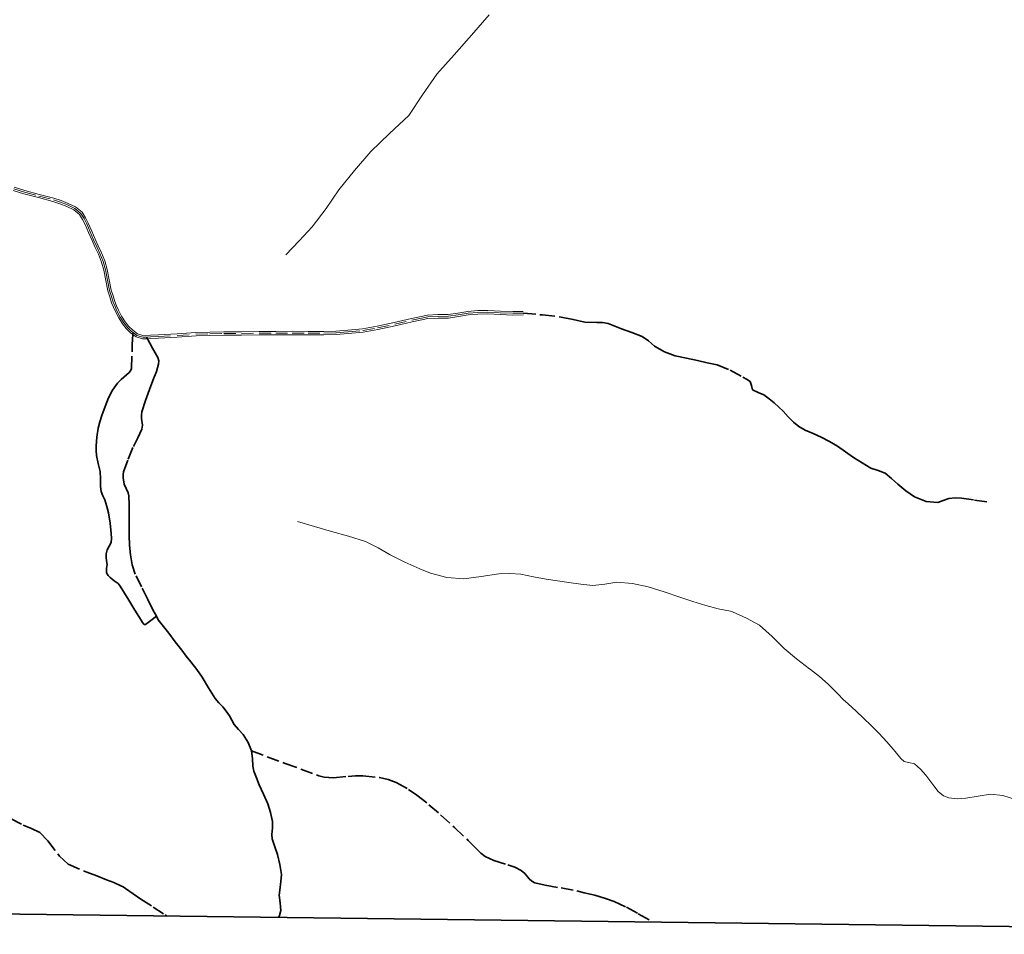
# Model space of a CAD drawing. Header units: metres. Extents: x 407555 to 411072, y 4571682 to 4574038.
# Tile 36 of 67: x 410366 to 410782, y 4571682 to 4572068. Entities that reach past the tile are written whole.
import ezdxf

# ---------------------------------------------------------------- set-up
doc = ezdxf.new("R2010")
doc.units = ezdxf.units.M
doc.header["$MEASUREMENT"] = 0
doc.linetypes.add('bt5mv20_nopinta', pattern=[10, 5, -5])
doc.linetypes.add('bt5mv20_tlin1', pattern=[7, 5.25, -1.75])
for name, color, linetype, lineweight in [('FLU01_LN', 7, 'Continuous', 15), ('VIA16_LN', 7, 'Continuous', 15), ('VIA19_LN', 7, 'Continuous', 15), ('VIA21_LN', 7, 'Continuous', 15), ('VIA23_LN', 7, 'Continuous', 15), ('VIR01_LN', 7, 'Continuous', 15)]:
    doc.layers.add(name, color=color, linetype=linetype, lineweight=lineweight)

msp = doc.modelspace()

# ---------------------------------------------------------------- linework, layer by layer
at = {"layer": 'FLU01_LN', "color": 150, "linetype": 'Continuous', "lineweight": 15}
for points in [[(410478.46, 4571968.64, 449.05), (410484, 4571974.56, 443.96), (410489.53, 4571980.47, 438.86), (410495.4, 4571988.17, 432.75), (410500.87, 4571996.09, 426.6), (410507.47, 4572004.32, 419.34), (410514.26, 4572012.29, 411.98), (410522.26, 4572019.86, 404.67), (410530.32, 4572027.56, 397.49), (410536.18, 4572036.24, 390.88), (410542.2, 4572045.01, 384.35), (410549.54, 4572053.16, 377.75), (410556.88, 4572061.4, 371.28), (410564.26, 4572069.99, 364.97)], [(410483.39, 4571856.07, 439.77), (410490.55, 4571853.99, 437.33), (410497.7, 4571851.91, 434.88), (410504.89, 4571849.83, 432.5), (410512.05, 4571847.6, 430.23), (410517.37, 4571844.97, 428.63), (410522.54, 4571841.93, 427.08), (410528.74, 4571838.88, 425.04), (410534.97, 4571836.03, 422.74), (410539.52, 4571834.26, 420.76), (410546.46, 4571832.47, 417.43), (410553.57, 4571831.82, 414.37), (410560.95, 4571832.78, 411.71), (410568.4, 4571833.91, 409.08), (410573.01, 4571834.06, 407.46), (410577.68, 4571833.77, 405.89), (410583, 4571832.71, 404.83), (410588.33, 4571831.66, 403.98), (410593.16, 4571830.99, 402.8), (410597.99, 4571830.34, 401.63), (410603.02, 4571829.68, 400.46), (410608.06, 4571829.07, 399.29), (410613.13, 4571829.68, 398.15), (410618.2, 4571830.48, 397.07), (410624.79, 4571829.95, 395.9), (410631.38, 4571828.53, 394.9), (410638.18, 4571826.35, 394.08), (410644.86, 4571824.18, 393.21), (410650.34, 4571822.36, 391.74), (410655.84, 4571820.56, 390.1), (410661, 4571819.25, 388.85), (410666.25, 4571818.19, 388.21), (410666.67, 4571818.12, 388.21), (410667.08, 4571817.94, 388.21), (410672.92, 4571815.29, 387.41), (410678.46, 4571812.28, 386.02), (410683.82, 4571807.58, 384.68), (410688.91, 4571802.48, 383.34), (410694.07, 4571798.03, 382.12), (410699.53, 4571793.9, 380.94), (410699.8, 4571793.79, 380.9), (410700.04, 4571793.64, 380.88), (410703.77, 4571790.56, 379.14), (410707.39, 4571787.35, 377.05), (410711.69, 4571783.1, 375.84), (410713.81, 4571780.96, 375.16), (410715.84, 4571779.04, 373.87), (410719.2, 4571776.01, 370.7), (410722.39, 4571773.01, 367.45), (410725.61, 4571769.9, 364.13), (410728.84, 4571766.74, 360.84), (410732.27, 4571762.97, 357.98), (410735.74, 4571758.99, 355.43), (410738.13, 4571755.94, 352.68), (410739.54, 4571754.76, 351.46), (410741.4, 4571754.28, 350.95), (410741.45, 4571754.28, 350.95), (410741.47, 4571754.28, 350.95), (410743.85, 4571753.74, 350.19), (410746.37, 4571751.54, 347.26), (410748.61, 4571748.96, 344.23), (410752.08, 4571744.4, 340.41), (410753.86, 4571742.1, 338.5), (410756.12, 4571740.28, 336.6), (410758.35, 4571739.4, 335.04), (410761.91, 4571739.02, 332.71), (410765.6, 4571739.19, 330.43), (410770.75, 4571740.16, 327.53), (410775.93, 4571740.93, 324.84), (410781.24, 4571740.34, 322.17), (410786.55, 4571738.68, 319.72)]]:
    msp.add_polyline3d(points, dxfattribs=at)
at = {"layer": 'VIA16_LN', "color": 42, "linetype": 'bt5mv20_nopinta', "lineweight": 15}
msp.add_polyline3d([(410363.56, 4571996.58, 469.72), (410368.03, 4571995.17, 469.79), (410374.13, 4571993.51, 469.78), (410380.26, 4571991.93, 469.61), (410383.3, 4571990.94, 469.41), (410386.29, 4571989.74, 469.2), (410389.29, 4571988.28, 469.09), (410391.88, 4571986.16, 468.99), (410393.26, 4571984, 468.85), (410394.37, 4571981.72, 468.69), (410395.81, 4571978.34, 468.55), (410397.25, 4571974.96, 468.43), (410398.58, 4571972.1, 468.27), (410399.92, 4571969.25, 468.06), (410401.27, 4571965.84, 467.77), (410402.33, 4571962.33, 467.48), (410403.13, 4571957.95, 467.29), (410404.03, 4571953.6, 467.06), (410404.78, 4571951.13, 466.81), (410405.53, 4571948.65, 466.55), (410406.33, 4571946.83, 466.48), (410407.13, 4571945.01, 466.29), (410408.48, 4571942.41, 465.93), (410410.03, 4571939.91, 465.53), (410411.52, 4571938.03, 465.16), (410413.29, 4571936.33, 464.79), (410413.94, 4571935.84, 464.67), (410415.52, 4571934.66, 464.38), (410418.01, 4571933.88, 463.97), (410419.65, 4571933.94, 463.72), (410421.33, 4571934, 463.46), (410424.65, 4571934.17, 462.95), (410432.56, 4571934.67, 461.75), (410440.47, 4571935.13, 460.56), (410446.38, 4571935.32, 459.89), (410452.29, 4571935.4, 459.24), (410459.73, 4571935.49, 458.16), (410467.17, 4571935.57, 457.03), (410474.14, 4571935.62, 456.08), (410481.12, 4571935.65, 455.15), (410487.82, 4571935.61, 454.24), (410494.53, 4571935.55, 453.37), (410499.62, 4571935.71, 452.92), (410504.71, 4571936.11, 452.49), (410510.93, 4571936.78, 451.96), (410517.11, 4571937.79, 451.43), (410524.39, 4571939.4, 450.9), (410531.66, 4571941.03, 450.46), (410534.98, 4571941.76, 450.3), (410538.32, 4571942.47, 450.14), (410542.69, 4571942.69, 449.82), (410547.08, 4571942.71, 449.5), (410551.21, 4571943.31, 449.3), (410555.35, 4571944.01, 449.14), (410559.51, 4571944.39, 448.91), (410563.67, 4571944.44, 448.69), (410568.97, 4571944.16, 448.47), (410574.28, 4571943.97, 448.26), (410578.73, 4571944.05, 448.07)], dxfattribs=at)
at = {"layer": 'VIA19_LN', "color": 7, "linetype": 'Continuous', "lineweight": 15}
for points in [[(410363.78, 4571997.26, 469.72), (410368.23, 4571995.86, 469.79), (410374.31, 4571994.2, 469.78), (410380.46, 4571992.62, 469.61), (410383.55, 4571991.61, 469.41), (410386.58, 4571990.4, 469.2), (410389.68, 4571988.89, 469.09), (410392.42, 4571986.64, 468.99), (410393.89, 4571984.35, 468.85), (410395.02, 4571982.02, 468.69), (410396.47, 4571978.62, 468.55), (410397.91, 4571975.25, 468.43), (410399.22, 4571972.41, 468.27), (410400.58, 4571969.54, 468.06), (410401.95, 4571966.08, 467.77), (410403.03, 4571962.5, 467.48), (410403.84, 4571958.09, 467.29), (410404.73, 4571953.78, 467.06), (410405.47, 4571951.33, 466.81), (410406.19, 4571948.94, 466.55), (410406.99, 4571947.12, 466.48), (410407.78, 4571945.32, 466.29), (410409.1, 4571942.76, 465.93), (410410.62, 4571940.32, 465.53), (410412.05, 4571938.51, 465.16), (410413.75, 4571936.88, 464.79), (410415.85, 4571935.31, 464.38), (410418.11, 4571934.6, 463.97), (410421.3, 4571934.71, 463.46), (410424.61, 4571934.89, 462.95), (410432.52, 4571935.38, 461.75), (410440.44, 4571935.85, 460.56), (410446.36, 4571936.04, 459.89), (410452.28, 4571936.12, 459.24), (410459.72, 4571936.2, 458.16), (410467.16, 4571936.29, 457.03), (410474.14, 4571936.34, 456.08), (410481.12, 4571936.37, 455.15), (410487.83, 4571936.32, 454.24), (410494.52, 4571936.27, 453.37), (410499.58, 4571936.42, 452.92), (410504.64, 4571936.82, 452.49), (410510.84, 4571937.49, 451.96), (410516.97, 4571938.49, 451.43), (410524.23, 4571940.1, 450.9), (410531.5, 4571941.73, 450.46), (410534.83, 4571942.46, 450.3), (410538.23, 4571943.18, 450.14), (410542.67, 4571943.41, 449.82), (410547.03, 4571943.43, 449.5), (410551.1, 4571944.02, 449.3), (410555.26, 4571944.72, 449.14), (410559.47, 4571945.1, 448.91), (410563.68, 4571945.16, 448.69), (410569.01, 4571944.87, 448.47), (410574.29, 4571944.69, 448.26), (410578.71, 4571944.76, 448.07)], [(410363.35, 4571995.89, 469.72), (410367.83, 4571994.48, 469.79), (410373.95, 4571992.81, 469.78), (410380.06, 4571991.24, 469.61), (410383.06, 4571990.26, 469.41), (410386, 4571989.08, 469.2), (410388.9, 4571987.68, 469.09), (410391.34, 4571985.68, 468.99), (410392.63, 4571983.65, 468.85), (410393.72, 4571981.42, 468.69), (410395.15, 4571978.06, 468.55), (410396.59, 4571974.67, 468.43), (410397.93, 4571971.8, 468.27), (410399.26, 4571968.96, 468.06), (410400.6, 4571965.61, 467.77), (410401.63, 4571962.16, 467.48), (410402.43, 4571957.81, 467.29), (410403.33, 4571953.42, 467.06), (410404.09, 4571950.92, 466.81), (410404.87, 4571948.36, 466.55), (410405.67, 4571946.54, 466.48), (410406.48, 4571944.7, 466.29), (410407.86, 4571942.06, 465.93), (410409.44, 4571939.5, 465.53), (410410.99, 4571937.55, 465.16), (410412.83, 4571935.78, 464.79), (410413.88, 4571934.99, 464.61), (410415.19, 4571934.01, 464.38), (410417.91, 4571933.16, 463.97), (410420.04, 4571933.23, 463.66), (410421.36, 4571933.28, 463.46), (410424.69, 4571933.45, 462.95), (410432.6, 4571933.95, 461.75), (410440.5, 4571934.41, 460.56), (410446.39, 4571934.61, 459.89), (410452.3, 4571934.68, 459.24), (410459.74, 4571934.77, 458.16), (410467.18, 4571934.85, 457.03), (410474.15, 4571934.91, 456.08), (410481.12, 4571934.93, 455.15), (410487.82, 4571934.89, 454.24), (410494.54, 4571934.83, 453.37), (410499.66, 4571934.99, 452.92), (410504.78, 4571935.4, 452.49), (410511.03, 4571936.07, 451.96), (410517.25, 4571937.09, 451.43), (410524.54, 4571938.7, 450.9), (410531.82, 4571940.33, 450.46), (410535.14, 4571941.06, 450.3), (410538.41, 4571941.76, 450.14), (410542.71, 4571941.97, 449.82), (410547.13, 4571941.99, 449.5), (410551.33, 4571942.61, 449.3), (410555.44, 4571943.3, 449.14), (410559.54, 4571943.67, 448.91), (410563.66, 4571943.72, 448.69), (410568.94, 4571943.44, 448.47), (410574.27, 4571943.25, 448.26), (410578.74, 4571943.33, 448.07)]]:
    msp.add_polyline3d(points, dxfattribs=at)
at = {"layer": 'VIA21_LN', "color": 2, "linetype": 'bt5mv20_tlin1', "lineweight": 35}
for points in [[(410578.73, 4571944.05, 448.07), (410586.83, 4571943.29, 447.62), (410594.64, 4571942.41, 447.09), (410599.69, 4571941.37, 446.48), (410604.7, 4571940.18, 445.68), (410609.68, 4571940.14, 444.98), (410612.16, 4571940.16, 444.62), (410614.56, 4571939.69, 444.24), (410617.39, 4571938.6, 443.65), (410620.2, 4571937.49, 443.03), (410624.54, 4571935.86, 442.2), (410628.88, 4571934.22, 441.4), (410631.53, 4571932.31, 440.85), (410634.09, 4571930.16, 440.31), (410638.35, 4571927.78, 439.42), (410642.89, 4571926.09, 438.54), (410647.57, 4571925.03, 437.86), (410652.26, 4571923.99, 437.21), (410656.39, 4571923.08, 436.54), (410660.51, 4571922.16, 435.78), (410666.08, 4571919.94, 434.54), (410671.41, 4571917.04, 433.26), (410672.98, 4571916.19, 432.88), (410674.47, 4571915.24, 432.49), (410675, 4571913.44, 432.03), (410675.52, 4571911.64, 431.51), (410677.86, 4571910.58, 430.64), (410680.2, 4571909.52, 429.78), (410682.46, 4571907.89, 429.11), (410684.67, 4571906.14, 428.56), (410686.6, 4571904.41, 428.15), (410688.48, 4571902.63, 427.74), (410690.59, 4571900.29, 426.98), (410692.74, 4571897.97, 426.29), (410695.09, 4571896.14, 425.98), (410697.69, 4571894.65, 425.8), (410701.1, 4571893.16, 425.64), (410704.49, 4571891.66, 425.47), (410707.97, 4571889.82, 425.3), (410711.35, 4571887.82, 425.12), (410714.77, 4571885.47, 424.66), (410718.16, 4571883.09, 424.21), (410721.74, 4571880.78, 424.11), (410725.39, 4571878.57, 424.13), (410728.5, 4571877.6, 424.2), (410731.53, 4571876.52, 424.27), (410734.2, 4571874.22, 424.27), (410736.8, 4571871.83, 424.18), (410740.23, 4571869.08, 423.92), (410743.95, 4571866.49, 423.64), (410748.79, 4571864.51, 423.38), (410753.74, 4571864.12, 423.18), (410756.04, 4571864.94, 423.25), (410758.38, 4571865.8, 423.5), (410761.02, 4571866.03, 423.99), (410763.67, 4571865.93, 424.37), (410769.21, 4571865.11, 424.52), (410774.75, 4571864.28, 424.66)], [(410423.76, 4571816.09, 459.21), (410421.44, 4571814.33, 459.37), (410419.13, 4571812.58, 459.53), (410418.63, 4571812.55, 459.54), (410417.93, 4571813.39, 459.52), (410417.33, 4571814.43, 459.53), (410414.66, 4571818.61, 459.89), (410412.07, 4571822.8, 460.26), (410410.28, 4571825.81, 460.47), (410408.46, 4571828.81, 460.66), (410407.58, 4571829.83, 460.7), (410405.93, 4571831.07, 460.71), (410404.29, 4571832.37, 460.74), (410403.39, 4571833.31, 460.83), (410402.75, 4571834.41, 460.93), (410402.77, 4571836.17, 460.95), (410402.99, 4571837.94, 460.97), (410402.74, 4571839.41, 461.08), (410402.52, 4571840.88, 461.18), (410402.6, 4571842.46, 461.18), (410402.93, 4571844.04, 461.18), (410403.85, 4571845.61, 461.23), (410404.68, 4571847.18, 461.28), (410404.83, 4571849.09, 461.3), (410404.74, 4571851, 461.33), (410404.29, 4571855.38, 461.65), (410403.55, 4571859.74, 462.03), (410402.82, 4571862.47, 462.15), (410401.96, 4571865.16, 462.29), (410401.2, 4571866.97, 462.49), (410400.49, 4571868.79, 462.7), (410400.16, 4571870.87, 462.84), (410400.16, 4571874.07, 463.04), (410400, 4571877.23, 463.26), (410399.16, 4571880.58, 463.55), (410398.41, 4571883.96, 463.84), (410398.28, 4571886.01, 464.04), (410398.33, 4571888.07, 464.22), (410398.63, 4571891.75, 464.28), (410399.22, 4571895.43, 464.24), (410399.91, 4571898.13, 464.28), (410400.74, 4571900.78, 464.35), (410402.09, 4571904.57, 464.64), (410403.61, 4571908.3, 464.94), (410405.23, 4571911.52, 464.94), (410407.29, 4571914.5, 464.94), (410408.96, 4571916.02, 464.94), (410412.25, 4571918.94, 465), (410412.88, 4571919.76, 464.99), (410413.26, 4571920.7, 464.99), (410413.59, 4571930.81, 464.81), (410413.88, 4571934.99, 464.61)], [(410423.76, 4571816.09, 459.21), (410422.27, 4571818.82, 459.41), (410420.11, 4571823.18, 459.69), (410417.45, 4571828.44, 459.95), (410414.87, 4571833.78, 460.14), (410413.53, 4571837.78, 460.21), (410412.83, 4571841.93, 460.28), (410412.4, 4571846.04, 460.62), (410412.21, 4571850.17, 460.97), (410412.23, 4571854.76, 461.08), (410412.27, 4571859.35, 461.2), (410412.23, 4571863.16, 461.38), (410412.07, 4571866.96, 461.59), (410411.79, 4571868.23, 461.68), (410410.94, 4571870.05, 461.83), (410410.21, 4571871.9, 462), (410409.75, 4571874.49, 462.36), (410409.72, 4571875.8, 462.54), (410409.94, 4571877.07, 462.66), (410411.84, 4571882.43, 462.79), (410414.07, 4571887.69, 462.74), (410415.88, 4571891.33, 462.65), (410417.6, 4571895, 462.59), (410417.87, 4571896.8, 462.62), (410417.54, 4571899.63, 462.69), (410417.44, 4571901.03, 462.72), (410417.64, 4571902.39, 462.74), (410419.17, 4571907.14, 462.76), (410420.83, 4571911.85, 462.77), (410422.3, 4571915.65, 462.8), (410423.77, 4571919.44, 462.86), (410424.67, 4571922.45, 463.12), (410424.75, 4571923.97, 463.29), (410424.34, 4571925.37, 463.39), (410422.19, 4571929.3, 463.52), (410420.04, 4571933.23, 463.66)], [(410463.97, 4571759.17, 453.57), (410462.48, 4571762.8, 453.73), (410460.41, 4571766.16, 453.91), (410458.47, 4571768.28, 454.22), (410456.6, 4571770.4, 454.51), (410455.64, 4571772.2, 454.55), (410454.65, 4571774, 454.57), (410453.28, 4571775.92, 454.58), (410451.83, 4571777.78, 454.59), (410450.18, 4571779.57, 454.93), (410448.57, 4571781.39, 455.36), (410445.83, 4571785.83, 455.59), (410443.14, 4571790.28, 455.84), (410440.78, 4571793.55, 456.36), (410438.35, 4571796.78, 456.88), (410436.41, 4571799.23, 457.05), (410434.47, 4571801.68, 457.22), (410431.76, 4571805.31, 457.93), (410429.08, 4571808.95, 458.59), (410426.76, 4571811.73, 458.86), (410424.58, 4571814.59, 459.1), (410423.76, 4571816.09, 459.21)], [(410463.97, 4571759.17, 453.57), (410478.18, 4571753.95, 452.88), (410492.4, 4571748.73, 452.18), (410494.61, 4571748.14, 452.04), (410498.6, 4571747.89, 451.66), (410504.75, 4571748.45, 450.91), (410507.84, 4571748.7, 450.52), (410510.88, 4571748.64, 450.14), (410518.04, 4571747.91, 449.24), (410521.57, 4571747.16, 448.8), (410525.02, 4571745.84, 448.41), (410530.21, 4571742.93, 447.86), (410533.8, 4571740.47, 447.46), (410538.87, 4571736.47, 446.87), (410543.78, 4571732.19, 446.28), (410549.68, 4571726.85, 445.54), (410555.47, 4571721.44, 444.77), (410558.08, 4571718.73, 444.3), (410560.7, 4571716.04, 443.79), (410562.54, 4571714.65, 443.51), (410566.21, 4571712.92, 443.09), (410572.22, 4571711.09, 442.46), (410575.14, 4571710.09, 442.1), (410577.83, 4571708.78, 441.67), (410579.28, 4571707.5, 441.33), (410581.2, 4571705.16, 440.74), (410582.26, 4571704.16, 440.42), (410583.54, 4571703.52, 440.11), (410587.97, 4571702.46, 439.13), (410594.64, 4571701.35, 437.6), (410601.32, 4571700.07, 436.11), (410604.33, 4571699.35, 435.71), (410608.86, 4571698.23, 435.5), (410613.37, 4571696.93, 434.86), (410617.06, 4571695.58, 433.81), (410622.25, 4571693.18, 432.16), (410627.27, 4571690.46, 430.55), (410633.48, 4571686.9, 428.62)], [(410475.3, 4571688.87, 451.37), (410475.77, 4571689.68, 451.35), (410476.33, 4571691.77, 451.44), (410476.01, 4571695.02, 451.75), (410475.68, 4571698.29, 451.95), (410476.21, 4571702.66, 451.95), (410476.53, 4571707.02, 451.95), (410475.94, 4571711.25, 452.03), (410474.9, 4571715.43, 452.09), (410473.78, 4571718.74, 452.08), (410472.72, 4571722.04, 452.06), (410472.57, 4571723.87, 452.05), (410472.81, 4571726.68, 452.04), (410472.77, 4571729.46, 452.06), (410471.98, 4571733.23, 452.22), (410470.77, 4571736.9, 452.46), (410468.98, 4571740.93, 452.74), (410467.18, 4571744.93, 452.99), (410466, 4571747.8, 453.11), (410464.9, 4571750.69, 453.23), (410464.46, 4571752.76, 453.31), (410464.38, 4571755.99, 453.44), (410463.97, 4571759.17, 453.57)], [(410338.52, 4571741.42, 454.28), (410343.77, 4571739.34, 454.27), (410350.33, 4571736.48, 454.09), (410356.81, 4571733.44, 454.03), (410362.15, 4571730.7, 454.31), (410367.45, 4571727.91, 454.69), (410371.03, 4571726.4, 454.95), (410374.55, 4571724.73, 454.95), (410377.88, 4571721.3, 454.95), (410382.9, 4571714.8, 454.95), (410386.54, 4571711.36, 454.95), (410394.39, 4571707.97, 454.95), (410398.55, 4571706.39, 454.95), (410402.71, 4571704.8, 454.76), (410405.77, 4571703.6, 454.76), (410408.8, 4571702.3, 454.83), (410409.78, 4571701.77, 454.91), (410410.71, 4571701.15, 454.98), (410413.96, 4571698.84, 454.84), (410417.23, 4571696.56, 454.67), (410422.34, 4571693.29, 454.68), (410427.45, 4571690.01, 454.68), (410428.26, 4571689.46, 454.68)]]:
    msp.add_polyline3d(points, dxfattribs=at)
at = {"layer": 'VIA23_LN', "color": 42, "linetype": 'bt5mv20_nopinta', "lineweight": 35}
for points in [[(410413.88, 4571934.99, 464.61), (410413.94, 4571935.84, 464.67)], [(410420.04, 4571933.23, 463.66), (410419.65, 4571933.94, 463.72)]]:
    msp.add_polyline3d(points, dxfattribs=at)
at = {"layer": 'VIR01_LN', "color": 7, "linetype": 'Continuous', "lineweight": 35, "flags": 128}
msp.add_lwpolyline([(407584.03, 4574038.19), (411071.92, 4573994.66), (411043.52, 4571681.77), (407554.51, 4571725.33)], close=True, dxfattribs=at)

doc.saveas('drawing.dxf')
